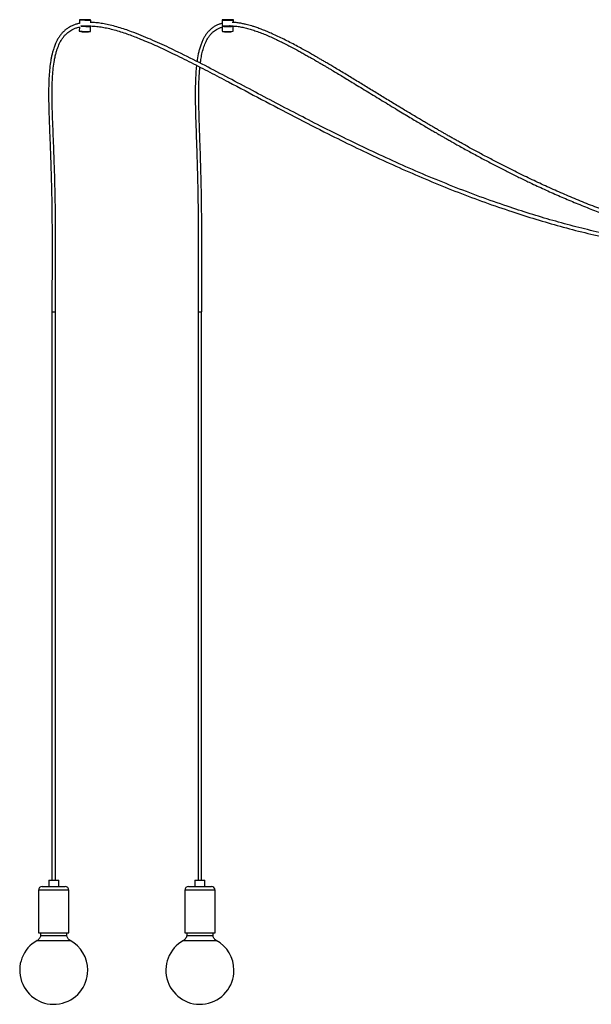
# Model space of a CAD drawing. Header units: millimetres. Extents: x 82 to 250, y 86 to 197.
# Tile 5 of 9: x 185 to 201, y 86 to 113. Entities that reach past the tile are written whole.
import ezdxf

# ---------------------------------------------------------------- set-up
doc = ezdxf.new("R2010")
doc.units = ezdxf.units.MM

msp = doc.modelspace()

# ---------------------------------------------------------------- linework, layer by layer
at = {"color": 7, "linetype": 'Continuous', "lineweight": 25}
for p, q in [((186.313, 113.261), (186.31, 113.158)), ((186.631, 113.177), (186.633, 113.252)), ((190.33, 113.256), (190.33, 113.096)), ((190.65, 113.184), (190.65, 113.256)), ((186.309, 113.054), (186.306, 112.942)), ((186.622, 112.932), (186.626, 113.075)), ((186.629, 113.092), (186.629, 113.094)), ((190.331, 113.08), (190.331, 112.937)), ((190.648, 112.937), (190.648, 113.08)), ((185.536, 105.037), (185.636, 105.037)), ((185.537, 105.037), (185.537, 89.037)), ((185.635, 89.037), (185.635, 105.037)), ((189.657, 105.037), (189.757, 105.037)), ((189.658, 105.037), (189.658, 89.037)), ((189.756, 89.037), (189.756, 105.037)), ((185.446, 89.037), (185.446, 88.857)), ((185.446, 89.037), (185.687, 89.037)), ((185.687, 89.037), (185.726, 89.037)), ((185.726, 88.857), (185.726, 89.037)), ((189.567, 89.037), (189.567, 88.857)), ((189.567, 89.037), (189.693, 89.037)), ((189.693, 89.037), (189.847, 89.037)), ((189.847, 88.857), (189.847, 89.037)), ((185.161, 88.757), (185.161, 87.557)), ((185.261, 88.857), (185.82, 88.857)), ((185.82, 88.857), (185.911, 88.857)), ((186.011, 87.557), (186.011, 88.757)), ((189.282, 88.757), (189.282, 87.557)), ((189.382, 88.857), (189.676, 88.857)), ((189.676, 88.857), (190.032, 88.857)), ((190.132, 87.557), (190.132, 88.757)), ((185.161, 87.557), (185.892, 87.557)), ((185.217, 87.557), (185.217, 87.477)), ((185.217, 87.477), (185.956, 87.477)), ((185.892, 87.557), (186.011, 87.557)), ((185.956, 87.477), (185.956, 87.557)), ((189.282, 87.557), (189.666, 87.557)), ((189.337, 87.557), (189.337, 87.477)), ((189.337, 87.477), (190.076, 87.477)), ((189.666, 87.557), (190.132, 87.557)), ((190.076, 87.477), (190.076, 87.557))]:
    msp.add_line(p, q, dxfattribs=at)
at = {"color": 8, "linetype": 'Continuous', "lineweight": 25}
for p, q in [((185.892, 88.757), (185.161, 88.757)), ((186.011, 88.757), (185.892, 88.757)), ((189.666, 88.757), (189.282, 88.757)), ((190.132, 88.757), (189.666, 88.757)), ((185.125, 87.341), (186.048, 87.341)), ((189.245, 87.341), (190.168, 87.341))]:
    msp.add_line(p, q, dxfattribs=at)
at = {"color": 7, "linetype": 'Continuous', "lineweight": 25, "flags": 128}
for points in [[(186.316, 113.26), (186.327, 113.259), (186.344, 113.258), (186.367, 113.257), (186.395, 113.255), (186.427, 113.254), (186.461, 113.253), (186.495, 113.252), (186.529, 113.251), (186.56, 113.251), (186.587, 113.25), (186.608, 113.25), (186.624, 113.251), (186.632, 113.251), (186.633, 113.252), (186.626, 113.253), (186.612, 113.254), (186.592, 113.255), (186.566, 113.257), (186.536, 113.258), (186.503, 113.259), (186.468, 113.26), (186.434, 113.261), (186.402, 113.262), (186.373, 113.262), (186.348, 113.262), (186.33, 113.262), (186.318, 113.262), (186.313, 113.261), (186.316, 113.26)], [(190.368, 113.26), (190.348, 113.259), (190.335, 113.258), (190.33, 113.257), (190.332, 113.255), (190.341, 113.254), (190.357, 113.253), (190.38, 113.252), (190.407, 113.251), (190.439, 113.251), (190.472, 113.25), (190.507, 113.25), (190.541, 113.251), (190.572, 113.251), (190.6, 113.252), (190.622, 113.253), (190.638, 113.254), (190.647, 113.255), (190.649, 113.257), (190.644, 113.258), (190.631, 113.259), (190.612, 113.26), (190.586, 113.261), (190.557, 113.262), (190.524, 113.262), (190.49, 113.262), (190.455, 113.262), (190.422, 113.262), (190.393, 113.261), (190.368, 113.26)], [(186.347, 113.081), (186.363, 113.08), (186.391, 113.079), (186.422, 113.077), (186.456, 113.076), (186.49, 113.075), (186.523, 113.075), (186.554, 113.074), (186.58, 113.074), (186.602, 113.074), (186.617, 113.074), (186.625, 113.075), (186.626, 113.075), (186.619, 113.076), (186.605, 113.077), (186.585, 113.079), (186.56, 113.08), (186.53, 113.081), (186.497, 113.082), (186.493, 113.083)], [(190.335, 113.081), (190.332, 113.08), (190.333, 113.079), (190.343, 113.077), (190.359, 113.076), (190.381, 113.075), (190.408, 113.075), (190.439, 113.074), (190.472, 113.074), (190.507, 113.074), (190.54, 113.074), (190.571, 113.075), (190.598, 113.075), (190.621, 113.076), (190.637, 113.077), (190.646, 113.079), (190.648, 113.08), (190.642, 113.081), (190.629, 113.082), (190.61, 113.084), (190.585, 113.084), (190.556, 113.085), (190.544, 113.085)]]:
    msp.add_lwpolyline(points, dxfattribs=at)
at = {"color": 7, "linetype": 'Continuous', "lineweight": 25}
for centre, radius, start, end in [((186.539, 115.508), 2.577, 264.8059, 271.8443), ((186.555, 116.321), 3.23, 266.3875, 271.3086), ((190.497, 115.133), 2.043, 265.2994, 272.7852), ((190.49, 114.545), 1.615, 264.3794, 275.6186), ((185.261, 88.757), 0.1, 90, 180), ((185.911, 88.757), 0.1, 0, 90), ((189.382, 88.757), 0.1, 90, 180), ((190.032, 88.757), 0.1, 0, 90), ((185.586, 86.5), 0.959, 118.7599, 0), ((185.586, 86.5), 0.959, 0, 61.2401), ((189.707, 86.5), 0.959, 118.7599, 0), ((189.707, 86.5), 0.959, 0, 61.2401)]:
    msp.add_arc(centre, radius, start, end, dxfattribs=at)
for points, knots in [([(186.322, 113.16), (186.31, 113.158), (186.265, 113.149), (186.192, 113.127), (186.1, 113.091), (186.016, 113.047), (185.938, 112.993), (185.873, 112.938), (185.815, 112.877), (185.76, 112.809), (185.709, 112.731), (185.664, 112.65), (185.631, 112.575), (185.606, 112.512), (185.585, 112.453), (185.565, 112.388), (185.543, 112.307), (185.522, 112.215), (185.496, 112.076), (185.472, 111.894), (185.454, 111.668), (185.442, 111.375), (185.441, 111.017), (185.451, 110.593), (185.467, 110.173), (185.484, 109.755), (185.5, 109.338), (185.513, 108.925), (185.522, 108.595), (185.527, 108.347), (185.531, 108.179), (185.533, 108.012), (185.535, 107.853), (185.537, 107.694), (185.538, 107.532), (185.539, 107.351), (185.54, 107.168), (185.54, 106.982), (185.54, 106.795), (185.54, 106.594), (185.54, 106.377), (185.539, 106.144), (185.538, 105.895), (185.537, 105.628), (185.536, 105.34), (185.536, 105.141), (185.536, 105.037)], [0, 0, 0, 0, 0.004518, 0.016844, 0.02787, 0.040563, 0.051233, 0.062001, 0.071244, 0.081574, 0.093102, 0.104324, 0.114531, 0.122043, 0.128464, 0.136361, 0.146361, 0.157868, 0.169546, 0.196165, 0.22264, 0.249063, 0.299291, 0.348644, 0.397986, 0.447019, 0.496031, 0.544606, 0.592136, 0.61218, 0.631892, 0.65123, 0.670759, 0.687925, 0.70698, 0.728054, 0.751293, 0.771556, 0.793411, 0.816968, 0.84236, 0.869738, 0.898722, 0.92996, 0.963647, 1, 1, 1, 1]), ([(204.883, 106.715), (204.881, 106.715), (204.822, 106.718), (204.566, 106.733), (204.12, 106.765), (203.566, 106.822), (203.049, 106.887), (202.564, 106.959), (202.087, 107.04), (201.551, 107.142), (200.956, 107.27), (200.302, 107.43), (199.653, 107.606), (199.009, 107.798), (198.323, 108.02), (197.598, 108.276), (196.834, 108.567), (196.076, 108.877), (195.325, 109.203), (194.58, 109.545), (193.84, 109.9), (193.126, 110.256), (192.435, 110.61), (191.768, 110.959), (191.102, 111.312), (190.436, 111.665), (189.768, 112.013), (189.235, 112.282), (188.837, 112.474), (188.577, 112.594), (188.315, 112.71), (188.05, 112.821), (187.811, 112.914), (187.597, 112.989), (187.41, 113.048), (187.227, 113.098), (187.051, 113.138), (186.887, 113.166), (186.761, 113.18), (186.677, 113.185), (186.643, 113.185), (186.631, 113.186)], [0, 0, 0, 0, 0.00034, 0.009089, 0.039724, 0.069384, 0.095024, 0.120191, 0.145081, 0.169684, 0.204335, 0.238851, 0.273373, 0.307871, 0.342395, 0.384239, 0.426078, 0.467957, 0.509803, 0.551709, 0.593565, 0.635505, 0.673881, 0.712346, 0.750715, 0.789196, 0.827547, 0.86596, 0.880543, 0.895215, 0.909867, 0.924391, 0.93927, 0.949248, 0.959295, 0.969275, 0.978574, 0.987057, 0.994856, 0.998134, 1, 1, 1, 1]), ([(190.33, 113.156), (190.317, 113.153), (190.275, 113.144), (190.207, 113.118), (190.127, 113.079), (190.048, 113.027), (189.975, 112.964), (189.913, 112.894), (189.862, 112.825), (189.818, 112.751), (189.776, 112.667), (189.736, 112.57), (189.702, 112.464), (189.664, 112.319), (189.638, 112.192), (189.627, 112.1), (189.625, 112.083)], [0, 0, 0, 0, 0.03188, 0.103948, 0.171661, 0.244006, 0.321763, 0.391597, 0.450784, 0.510798, 0.577574, 0.652105, 0.731498, 0.810241, 0.964431, 1, 1, 1, 1]), ([(204.883, 106.885), (204.825, 106.895), (204.688, 106.916), (204.476, 106.953), (204.254, 106.995), (204.048, 107.037), (203.857, 107.077), (203.693, 107.114), (203.55, 107.147), (203.42, 107.178), (203.282, 107.212), (203.133, 107.25), (202.973, 107.293), (202.803, 107.339), (202.622, 107.39), (202.433, 107.446), (202.149, 107.533), (201.778, 107.652), (201.33, 107.809), (200.882, 107.975), (200.436, 108.152), (199.989, 108.339), (199.553, 108.531), (199.121, 108.731), (198.684, 108.941), (198.29, 109.139), (197.939, 109.321), (197.64, 109.479), (197.348, 109.637), (197.123, 109.761), (196.961, 109.852), (196.858, 109.91), (196.757, 109.967), (196.663, 110.021), (196.578, 110.07), (196.506, 110.111), (196.448, 110.144), (196.398, 110.173), (196.345, 110.204), (196.282, 110.241), (196.204, 110.286), (196.112, 110.34), (196.007, 110.401), (195.839, 110.501), (195.613, 110.635), (195.322, 110.81), (195.021, 110.992), (194.71, 111.182), (194.454, 111.338), (194.249, 111.462), (194.095, 111.556), (193.941, 111.65), (193.787, 111.744), (193.635, 111.835), (193.493, 111.92), (193.368, 111.994), (193.26, 112.058), (193.166, 112.113), (193.077, 112.165), (192.984, 112.218), (192.879, 112.279), (192.756, 112.348), (192.615, 112.427), (192.457, 112.513), (192.289, 112.602), (192.117, 112.69), (191.948, 112.773), (191.79, 112.847), (191.642, 112.912), (191.505, 112.968), (191.376, 113.017), (191.263, 113.056), (191.168, 113.086), (191.086, 113.11), (191.003, 113.131), (190.911, 113.152), (190.807, 113.17), (190.706, 113.182), (190.64, 113.184), (190.612, 113.185)], [0, 0, 0, 0, 0.011533, 0.027256, 0.041971, 0.055678, 0.068378, 0.080072, 0.088539, 0.096936, 0.106129, 0.116124, 0.126919, 0.138294, 0.150432, 0.163326, 0.176681, 0.208004, 0.238598, 0.268449, 0.299974, 0.33093, 0.3613, 0.391186, 0.421863, 0.4536, 0.475079, 0.496826, 0.517814, 0.537829, 0.545428, 0.552881, 0.560188, 0.567262, 0.573453, 0.578636, 0.582823, 0.586078, 0.58964, 0.594252, 0.599902, 0.606577, 0.614257, 0.622873, 0.643451, 0.663564, 0.686884, 0.709511, 0.731929, 0.743203, 0.754503, 0.765814, 0.777122, 0.788411, 0.799135, 0.808062, 0.815885, 0.822648, 0.828706, 0.835274, 0.842753, 0.851598, 0.861811, 0.873262, 0.88565, 0.897898, 0.909801, 0.921336, 0.931164, 0.940677, 0.94962, 0.957728, 0.963555, 0.968935, 0.97414, 0.980148, 0.987181, 0.994536, 1, 1, 1, 1]), ([(185.636, 105.037), (185.636, 105.133), (185.636, 105.318), (185.637, 105.585), (185.638, 105.835), (185.638, 106.069), (185.639, 106.306), (185.64, 106.547), (185.64, 106.788), (185.64, 107.014), (185.64, 107.224), (185.639, 107.419), (185.638, 107.596), (185.636, 107.756), (185.634, 107.954), (185.63, 108.201), (185.624, 108.503), (185.617, 108.814), (185.606, 109.15), (185.593, 109.511), (185.578, 109.894), (185.563, 110.279), (185.549, 110.664), (185.541, 111.053), (185.542, 111.388), (185.554, 111.67), (185.572, 111.895), (185.598, 112.085), (185.629, 112.238), (185.656, 112.344), (185.68, 112.421), (185.7, 112.478), (185.719, 112.526), (185.745, 112.586), (185.782, 112.658), (185.829, 112.733), (185.882, 112.802), (185.935, 112.858), (185.987, 112.903), (186.04, 112.943), (186.102, 112.98), (186.176, 113.015), (186.251, 113.042), (186.303, 113.053), (186.325, 113.057)], [0, 0, 0, 0, 0.03424, 0.066159, 0.095932, 0.123718, 0.149663, 0.181072, 0.209813, 0.23611, 0.261784, 0.285062, 0.306117, 0.3251, 0.342139, 0.377241, 0.413409, 0.450527, 0.488371, 0.533979, 0.579803, 0.625609, 0.671778, 0.717872, 0.764893, 0.79181, 0.818746, 0.845766, 0.86075, 0.874392, 0.885029, 0.890042, 0.895965, 0.903798, 0.913365, 0.925322, 0.935957, 0.945304, 0.953517, 0.961202, 0.969978, 0.980105, 0.991834, 1, 1, 1, 1]), ([(186.308, 112.941), (186.316, 112.939), (186.337, 112.933), (186.37, 112.927), (186.405, 112.922), (186.431, 112.919), (186.449, 112.917), (186.459, 112.917), (186.462, 112.917), (186.463, 112.917)], [0, 0, 0, 0, 0.15661, 0.409939, 0.63094, 0.804278, 0.912878, 0.974259, 1, 1, 1, 1]), ([(186.451, 113.078), (186.467, 113.08), (186.513, 113.085), (186.588, 113.087), (186.674, 113.085), (186.759, 113.079), (186.866, 113.067), (187, 113.046), (187.166, 113.01), (187.34, 112.964), (187.518, 112.909), (187.694, 112.849), (187.867, 112.785), (188.132, 112.68), (188.49, 112.526), (188.965, 112.303), (189.465, 112.055), (189.99, 111.785), (190.65, 111.439), (191.445, 111.017), (192.378, 110.526), (193.244, 110.084), (194.041, 109.691), (194.769, 109.347), (195.502, 109.015), (196.241, 108.699), (196.987, 108.4), (197.739, 108.118), (198.469, 107.866), (199.177, 107.641), (199.862, 107.443), (200.552, 107.263), (201.162, 107.122), (201.691, 107.013), (202.14, 106.929), (202.595, 106.853), (203.058, 106.785), (203.497, 106.73), (203.914, 106.685), (204.309, 106.651), (204.633, 106.627), (204.826, 106.618), (204.883, 106.616)], [0, 0, 0, 0, 0.002486, 0.007095, 0.01143, 0.015737, 0.02008, 0.027952, 0.036582, 0.045939, 0.055464, 0.064965, 0.07434, 0.083495, 0.108424, 0.133476, 0.163232, 0.193097, 0.222881, 0.276169, 0.329487, 0.382726, 0.423502, 0.464225, 0.504982, 0.545685, 0.586423, 0.62711, 0.66782, 0.704077, 0.740321, 0.776587, 0.812841, 0.835831, 0.859086, 0.882598, 0.906355, 0.930555, 0.950315, 0.970519, 0.991161, 1, 1, 1, 1]), ([(186.463, 112.917), (186.464, 112.917), (186.467, 112.916), (186.477, 112.916), (186.494, 112.917), (186.526, 112.918), (186.569, 112.922), (186.603, 112.929), (186.62, 112.932)], [0, 0, 0, 0, 0.025482, 0.076352, 0.189698, 0.354915, 0.669632, 1, 1, 1, 1]), ([(189.719, 112.036), (189.726, 112.083), (189.739, 112.185), (189.771, 112.34), (189.816, 112.499), (189.869, 112.634), (189.927, 112.741), (189.981, 112.819), (190.036, 112.882), (190.091, 112.932), (190.148, 112.974), (190.213, 113.011), (190.275, 113.038), (190.317, 113.049), (190.331, 113.053)], [0, 0, 0, 0, 0.105856, 0.228173, 0.352105, 0.477265, 0.559672, 0.634364, 0.70209, 0.763741, 0.819988, 0.883271, 0.959717, 1, 1, 1, 1]), ([(190.335, 112.936), (190.338, 112.935), (190.355, 112.931), (190.384, 112.926), (190.42, 112.921), (190.449, 112.918), (190.469, 112.917), (190.482, 112.917), (190.487, 112.916), (190.49, 112.916), (190.492, 112.917), (190.498, 112.917), (190.514, 112.917), (190.543, 112.919), (190.586, 112.924), (190.622, 112.93), (190.643, 112.935), (190.644, 112.936)], [0, 0, 0, 0, 0.028571, 0.161795, 0.279485, 0.374156, 0.43781, 0.476666, 0.499102, 0.502706, 0.507006, 0.518229, 0.572475, 0.664256, 0.790434, 0.990428, 1, 1, 1, 1]), ([(190.462, 113.079), (190.47, 113.08), (190.503, 113.085), (190.557, 113.086), (190.619, 113.086), (190.672, 113.083), (190.746, 113.077), (190.849, 113.062), (190.982, 113.034), (191.12, 112.997), (191.261, 112.952), (191.405, 112.9), (191.554, 112.841), (191.706, 112.775), (191.904, 112.684), (192.148, 112.564), (192.377, 112.443), (192.551, 112.348), (192.666, 112.284), (192.773, 112.224), (192.864, 112.172), (192.935, 112.132), (192.987, 112.102), (193.03, 112.076), (193.075, 112.05), (193.129, 112.019), (193.194, 111.981), (193.267, 111.938), (193.345, 111.891), (193.498, 111.8), (193.731, 111.661), (194.068, 111.456), (194.442, 111.228), (194.851, 110.979), (195.189, 110.774), (195.449, 110.617), (195.622, 110.513), (195.786, 110.416), (195.939, 110.325), (196.082, 110.242), (196.211, 110.166), (196.319, 110.103), (196.405, 110.054), (196.475, 110.013), (196.547, 109.972), (196.629, 109.925), (196.725, 109.871), (196.833, 109.809), (197.015, 109.707), (197.264, 109.569), (197.575, 109.4), (197.883, 109.237), (198.184, 109.081), (198.479, 108.932), (198.771, 108.788), (199.097, 108.632), (199.459, 108.464), (199.858, 108.287), (200.262, 108.115), (200.601, 107.979), (200.874, 107.873), (201.076, 107.796), (201.282, 107.721), (201.492, 107.646), (201.702, 107.574), (201.906, 107.506), (202.094, 107.446), (202.264, 107.393), (202.417, 107.347), (202.559, 107.305), (202.689, 107.268), (202.813, 107.233), (202.95, 107.195), (203.108, 107.153), (203.291, 107.107), (203.491, 107.058), (203.709, 107.008), (204.017, 106.94), (204.41, 106.861), (204.726, 106.81), (204.883, 106.784)], [0, 0, 0, 0, 0.0015796, 0.0065526, 0.0106465, 0.0138258, 0.0170098, 0.0251476, 0.0341437, 0.0433847, 0.0528167, 0.0625886, 0.0727449, 0.0832608, 0.0941097, 0.1139266, 0.1345293, 0.1428035, 0.1511646, 0.159099, 0.1657554, 0.1706328, 0.1743384, 0.1769946, 0.1800819, 0.183989, 0.1886446, 0.194091, 0.1998021, 0.2056169, 0.2272417, 0.2502253, 0.2789453, 0.3086554, 0.3392749, 0.3524913, 0.365065, 0.3769032, 0.3879732, 0.3982457, 0.4076903, 0.41596, 0.4214763, 0.4261433, 0.4311121, 0.4370013, 0.4438224, 0.4515881, 0.4603124, 0.4826435, 0.5048851, 0.5266404, 0.5478685, 0.5685326, 0.5888532, 0.6090877, 0.6367403, 0.6641622, 0.6916108, 0.7200239, 0.7335255, 0.7472495, 0.7611957, 0.7753632, 0.7897344, 0.8035757, 0.8164882, 0.8275015, 0.8377214, 0.8471432, 0.8557625, 0.8636693, 0.8720006, 0.8830042, 0.8951088, 0.9083177, 0.9226339, 0.9380434, 0.9692047, 1, 1, 1, 1]), ([(189.612, 111.978), (189.61, 111.959), (189.598, 111.868), (189.585, 111.669), (189.575, 111.38), (189.574, 111.055), (189.58, 110.731), (189.589, 110.407), (189.599, 110.084), (189.611, 109.762), (189.621, 109.448), (189.629, 109.188), (189.635, 108.984), (189.639, 108.831), (189.642, 108.685), (189.645, 108.545), (189.648, 108.406), (189.65, 108.26), (189.653, 108.096), (189.655, 107.924), (189.657, 107.745), (189.658, 107.558), (189.659, 107.355), (189.66, 107.133), (189.66, 106.892), (189.66, 106.65), (189.66, 106.409), (189.659, 106.17), (189.658, 105.915), (189.657, 105.64), (189.657, 105.346), (189.657, 105.142), (189.657, 105.037)], [0, 0, 0, 0, 0.008387, 0.039546, 0.086392, 0.133118, 0.17999, 0.226556, 0.273151, 0.319642, 0.365494, 0.408965, 0.431995, 0.453972, 0.474807, 0.495469, 0.514055, 0.535036, 0.558556, 0.584787, 0.609328, 0.636122, 0.665343, 0.697183, 0.731864, 0.769632, 0.801671, 0.835978, 0.872743, 0.912177, 0.954512, 1, 1, 1, 1]), ([(189.757, 105.037), (189.757, 105.131), (189.757, 105.314), (189.757, 105.578), (189.758, 105.825), (189.758, 106.056), (189.759, 106.291), (189.76, 106.529), (189.76, 106.769), (189.76, 106.993), (189.76, 107.202), (189.759, 107.397), (189.758, 107.573), (189.757, 107.733), (189.755, 107.93), (189.752, 108.174), (189.747, 108.472), (189.74, 108.777), (189.731, 109.133), (189.719, 109.539), (189.703, 109.992), (189.687, 110.447), (189.675, 110.903), (189.673, 111.281), (189.682, 111.578), (189.691, 111.768), (189.703, 111.884), (189.708, 111.929)], [0, 0, 0, 0, 0.0410254, 0.0793082, 0.1150522, 0.1484436, 0.179652, 0.2174747, 0.2521267, 0.2838748, 0.3149156, 0.3431059, 0.3686495, 0.3917244, 0.4124847, 0.454575, 0.4977597, 0.5420948, 0.5873171, 0.6528333, 0.7186709, 0.7846493, 0.8509803, 0.917417, 0.9489414, 0.9802904, 1, 1, 1, 1]), ([(185.217, 87.477), (185.213, 87.461), (185.207, 87.43), (185.183, 87.392), (185.156, 87.361), (185.135, 87.348), (185.125, 87.341)], [0, 0, 0, 0, 0.2764644, 0.5608775, 0.7834632, 1, 1, 1, 1]), ([(186.048, 87.341), (186.035, 87.35), (186.008, 87.368), (185.981, 87.404), (185.963, 87.44), (185.958, 87.465), (185.956, 87.477)], [0, 0, 0, 0, 0.276464, 0.560877, 0.783463, 1, 1, 1, 1]), ([(189.337, 87.477), (189.334, 87.461), (189.327, 87.43), (189.303, 87.392), (189.276, 87.361), (189.255, 87.348), (189.245, 87.341)], [0, 0, 0, 0, 0.2764644, 0.5608775, 0.7834632, 1, 1, 1, 1]), ([(190.168, 87.341), (190.155, 87.35), (190.129, 87.368), (190.102, 87.404), (190.083, 87.44), (190.078, 87.465), (190.076, 87.477)], [0, 0, 0, 0, 0.276464, 0.560877, 0.783463, 1, 1, 1, 1])]:
    msp.add_open_spline(points, degree=3, knots=knots, dxfattribs=at)

doc.saveas('drawing.dxf')
